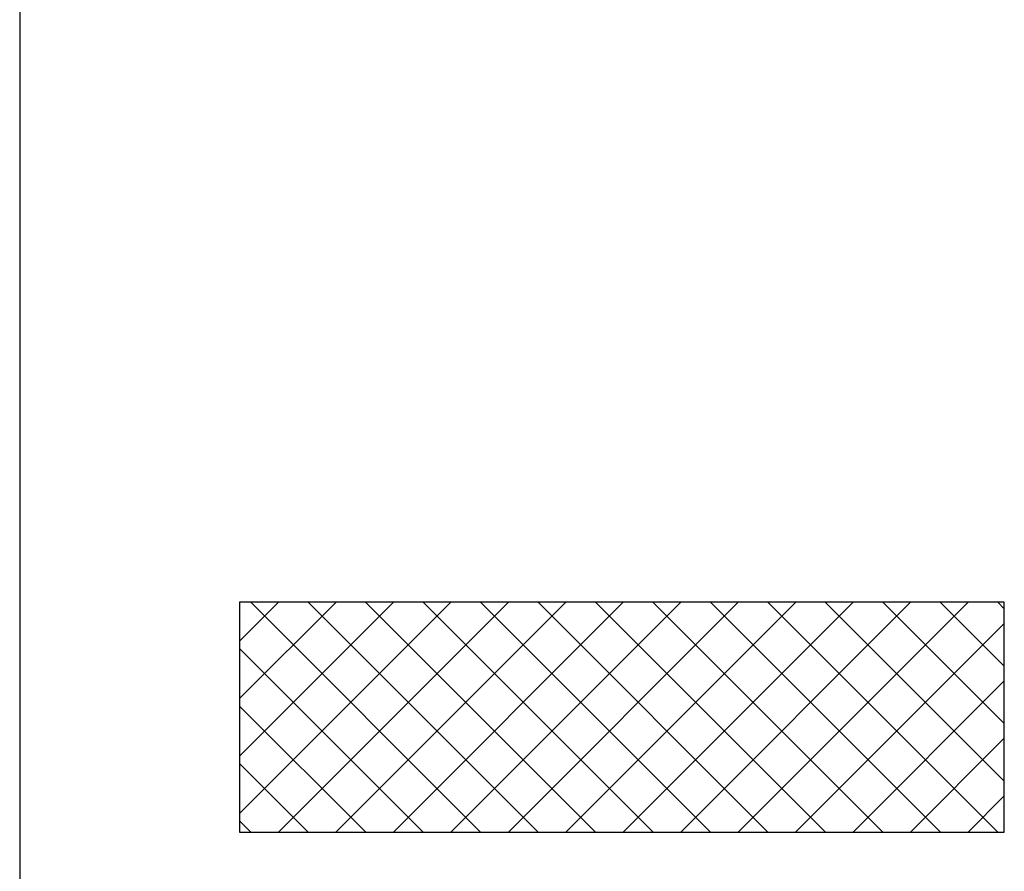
# Model space of a CAD drawing. Header units: millimetres. Extents: x -7023 to 53801, y 9849 to 33561.
# Tile 125 of 256: x 13022 to 13176, y 20974 to 21107. Entities that reach past the tile are written whole.
import ezdxf

# ---------------------------------------------------------------- set-up
doc = ezdxf.new("R2010")
doc.units = ezdxf.units.MM
doc.layers.add('.IE_podklad', color=252, linetype='Continuous')

msp = doc.modelspace()

# ---------------------------------------------------------------- linework, layer by layer
at = {"layer": '.IE_podklad', "ltscale": 30}
msp.add_line((13022.46, 22725.27), (13022.46, 20637.84), dxfattribs=at)
at = {"layer": '.IE_podklad'}
for p, q in [((13056.83, 21010.31), (13062.92, 21016.4)), ((13056.83, 21001.33), (13071.9, 21016.4)), ((13056.83, 20992.35), (13080.88, 21016.4)), ((13056.83, 20983.37), (13089.86, 21016.4)), ((13176.34, 21016.4), (13056.83, 21016.4)), ((13056.83, 21016.4), (13056.83, 20980.47)), ((13094.5, 20980.47), (13058.57, 21016.4)), ((13062.91, 20980.47), (13098.84, 21016.4)), ((13103.48, 20980.47), (13067.55, 21016.4)), ((13071.89, 20980.47), (13107.82, 21016.4)), ((13112.46, 20980.47), (13076.53, 21016.4)), ((13080.87, 20980.47), (13116.8, 21016.4)), ((13121.44, 20980.47), (13085.51, 21016.4)), ((13089.85, 20980.47), (13125.78, 21016.4)), ((13130.42, 20980.47), (13094.49, 21016.4)), ((13098.83, 20980.47), (13134.76, 21016.4)), ((13139.4, 20980.47), (13103.47, 21016.4)), ((13107.81, 20980.47), (13143.74, 21016.4)), ((13148.38, 20980.47), (13112.45, 21016.4)), ((13116.79, 20980.47), (13152.72, 21016.4)), ((13157.36, 20980.47), (13121.43, 21016.4)), ((13125.77, 20980.47), (13161.7, 21016.4)), ((13166.35, 20980.47), (13130.41, 21016.4)), ((13134.75, 20980.47), (13170.68, 21016.4)), ((13175.33, 20980.47), (13139.39, 21016.4)), ((13176.34, 20988.43), (13148.37, 21016.4)), ((13176.34, 20997.41), (13157.35, 21016.4)), ((13176.34, 21006.39), (13166.33, 21016.4)), ((13176.34, 21015.37), (13175.31, 21016.4)), ((13176.34, 20980.47), (13176.34, 21016.4)), ((13143.73, 20980.47), (13176.34, 21013.08)), ((13085.52, 20980.47), (13056.83, 21009.15)), ((13152.71, 20980.47), (13176.34, 21004.1)), ((13076.54, 20980.47), (13056.83, 21000.17)), ((13161.69, 20980.47), (13176.34, 20995.12)), ((13067.56, 20980.47), (13056.83, 20991.19)), ((13170.67, 20980.47), (13176.34, 20986.14)), ((13058.58, 20980.47), (13056.83, 20982.21)), ((13056.83, 20980.47), (13176.34, 20980.47))]:
    msp.add_line(p, q, dxfattribs=at)

doc.saveas('drawing.dxf')
